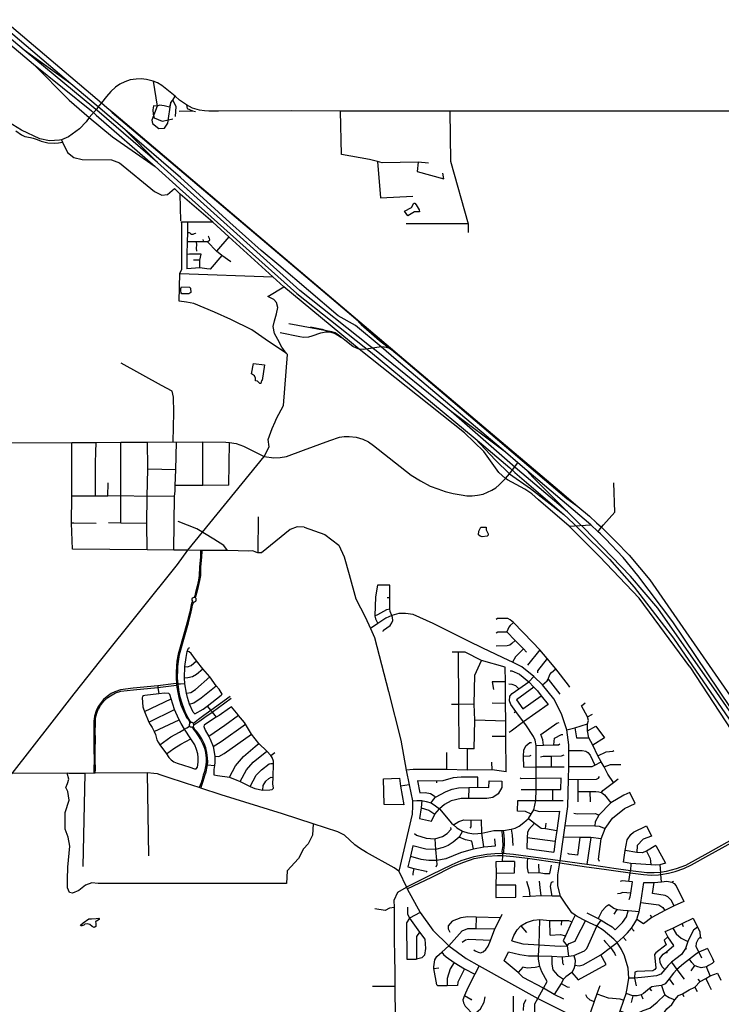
# Model space of a CAD drawing. Header units: millimetres. Extents: x 35 to 72953, y -43 to 70184.
# Tile 126 of 204: x 15079 to 20194, y 46711 to 53889. Entities that reach past the tile are written whole.
import ezdxf

# ---------------------------------------------------------------- set-up
doc = ezdxf.new("R2010")
doc.units = ezdxf.units.MM
for name, color, linetype in [('railways', 4, 'Continuous'), ('roads_1', 1, 'Continuous'), ('roads_2', 2, 'Continuous'), ('roads_3', 3, 'Continuous'), ('water', 7, 'Continuous')]:
    doc.layers.add(name, color=color, linetype=linetype)

msp = doc.modelspace()

# ---------------------------------------------------------------- linework, layer by layer
at = {"layer": 'railways'}
for points in [[(11080.08, 57177.12), (12404.94, 56062.41), (12526.1, 55960.54), (12921.58, 55627.93), (12928.81, 55621.82), (13803.12, 54871.9), (15674.59, 53283.65), (15715.32, 53249.42), (15766.26, 53206.61), (16246.63, 52799.38), (17782.64, 51496.94), (17848.25, 51441.92), (19013.32, 50454.65), (19147.07, 50341.1), (19232.91, 50268.23), (19284.89, 50221.88), (19319.95, 50189.17), (19423.6, 50087.81), (19521.55, 49984.91), (19673.79, 49805.15), (20258.88, 48960.74)], [(15715.32, 53249.42), (15753.08, 53212.27), (16243.79, 52795.82), (17528.59, 51706.87), (17704.51, 51555.56), (17741.29, 51526.26), (17782.64, 51496.94)], [(17528.59, 51706.87), (17568.52, 51666.77), (17702.03, 51551.33), (17756.65, 51509.7), (17787.81, 51486.68), (17806.27, 51470.62), (17845.17, 51437.8), (19068.54, 50399.17), (19147.07, 50341.1)], [(16978.77, 51607.32), (17120.75, 51580.05), (17148.33, 51575.57), (17186.22, 51577.84), (17212.06, 51583.03), (17275.23, 51605.94), (17311.38, 51613.63), (17340.91, 51612.63), (17378, 51601.56), (17426.3, 51571.85)], [(17806.27, 51470.62), (17784.32, 51484.68), (17769.11, 51493.28), (17750.58, 51498.78), (17735.55, 51501.73), (17713.95, 51503.36), (17636.65, 51491.38), (17581.84, 51484.1), (17552.9, 51487.62), (17535.35, 51493.01), (17508.22, 51506.49), (17450.31, 51552.38), (17426.3, 51571.85), (17400.08, 51592.64), (17378.8, 51605.1), (17354.5, 51614.3), (17315.9, 51621.46), (17041.61, 51672.79)], [(17199.72, 51649.17), (17284.4, 51632.42), (17315.9, 51621.46)]]:
    msp.add_lwpolyline(points, dxfattribs=at)
at = {"layer": 'roads_1'}
for points in [[(10651.32, 57354.95), (10788.53, 57250.02), (11196.07, 56936.12), (12748.91, 55628.02), (12769, 55611.02), (13685.04, 54828.73), (15180.53, 53565.51), (15601.71, 53224.81)], [(15618.7, 53247.27), (15112.1, 53666), (13751.17, 54815.77), (11208.24, 56969.81), (10999.63, 57125.97), (10703.23, 57348.13), (10670.13, 57377.64)], [(15451.72, 53422.24), (15112.1, 53666)], [(15180.53, 53565.51), (15439.68, 53303.17), (15586.55, 53176.83)], [(15601.71, 53224.81), (15637.18, 53193.44)], [(15657.39, 53215.09), (15618.7, 53247.27)], [(15637.18, 53193.44), (16067.58, 52819.55), (16244.89, 52659.46), (17099.26, 51892.81), (17589.37, 51505.13)], [(16082.96, 52847.63), (15657.39, 53215.09)], [(15586.55, 53176.83), (15755.74, 53035.95), (16067.58, 52819.55)], [(16082.96, 52847.63), (15845.95, 53088.96)], [(17628.7, 51511.89), (17120.27, 51914.47), (16082.96, 52847.63)], [(17589.37, 51505.13), (17637, 51466.54)], [(17677.29, 51475.22), (17628.7, 51511.89)], [(18672.25, 50642), (18225.64, 51032.65), (17677.29, 51475.22)], [(17637, 51466.54), (18398.4, 50835.27), (18652.77, 50621.63)], [(18621.58, 50735.74), (18225.64, 51032.65)], [(18398.4, 50835.27), (18546.99, 50678.05), (18649.52, 50577.48)], [(18652.77, 50621.63), (18689.31, 50587.75)], [(18709.06, 50610.45), (18672.25, 50642)], [(19157.81, 50216.98), (19071.84, 50301.49), (18709.06, 50610.45)], [(18649.52, 50577.48), (18801.78, 50470.9), (19046.41, 50281.93)], [(18689.31, 50587.75), (19046.41, 50281.93), (19117.02, 50214.94)], [(19071.84, 50301.49), (18822.11, 50551.7), (18776.8, 50602.55)], [(19117.02, 50214.94), (19156.31, 50177.87)], [(19156.31, 50177.87), (19378.6, 49954.8), (19559.19, 49751.34), (19845.34, 49379.05), (20198.12, 48867.88), (20837.84, 47942.51), (21068.83, 47625.46), (21429.55, 47195.13), (21848.99, 46717.4), (22166.81, 46352.27), (22529.18, 45936.87)], [(19192.44, 50183.99), (19157.81, 50216.98)], [(22552.08, 45957.28), (22059.57, 46521.93), (21519.94, 47146.03), (21227.97, 47477.38), (21070.54, 47676.46), (20856.63, 47965.86), (20329.54, 48739.97), (20160.56, 48983.42), (19730.15, 49597.7), (19531.83, 49831.71), (19192.44, 50183.99)]]:
    msp.add_lwpolyline(points, dxfattribs=at)
at = {"layer": 'roads_2'}
for points in [[(15451.72, 53422.24), (13837.65, 54794.5), (13779.96, 54840.28)], [(18621.58, 50735.74), (17824.41, 51410.27), (17713.95, 51503.36), (17526.18, 51659.7), (17400.77, 51730.63), (16968.42, 52098.97), (16839.19, 52206.27), (16611.8, 52409.59), (16251.83, 52737.49), (15845.95, 53088.96)], [(15383.91, 53014.27), (15390.42, 52994.99), (15427.44, 52920.64), (15474.02, 52884.76), (15534.92, 52869.15), (15748.16, 52867.16), (15807.92, 52845.9), (16061.85, 52635.56), (16114.55, 52609.22), (16156.12, 52614.14), (16208.19, 52657.32)], [(19085.72, 50197.57), (18861.88, 50388.98), (18812.1, 50432.16), (18761.3, 50467.08), (18634.24, 50533.34), (18619.86, 50542.83), (18573.26, 50588.56), (18461.76, 50739.95), (18320.68, 50875.89), (17552.9, 51487.62), (17005.7, 51941.94), (16925.1, 52015.14), (16603.5, 52305.55), (16486.7, 52412.58), (16248.36, 52617.89), (16208.19, 52657.32)], [(19478.9, 49968.84), (19349.67, 50104.6), (19313.81, 50140.46), (19292.61, 50157.24), (19241.88, 50205.76), (18776.8, 50602.55)], [(19963.81, 49170.25), (19595.92, 49670.58), (19305.47, 49974.86), (19287.34, 49993.95), (19085.72, 50197.57)], [(20510.45, 48522.84), (20300.87, 48816.37), (20259.83, 48875.06), (19841.07, 49498.91), (19586.43, 49836.86), (19478.9, 49968.84)], [(19963.81, 49170.25), (20268.79, 48705.91), (20502.75, 48332.73)]]:
    msp.add_lwpolyline(points, dxfattribs=at)
at = {"layer": 'roads_3'}
for points in [[(16527.44, 53222.96), (16459.1, 53223.08), (16425.4, 53224.24), (16390.94, 53228.54), (16338.12, 53244.68), (16316.38, 53255.28), (16295.77, 53267.13), (16244.98, 53303.36), (16212.17, 53331.63), (16114.31, 53409.88), (16083.36, 53427.45), (16050.99, 53441.47), (16002.98, 53452.89), (15965.71, 53457.09), (15928.61, 53456.16), (15885.24, 53449.45), (15844.87, 53435.2), (15810.27, 53419.27), (15778.68, 53397.46), (15743.06, 53365.1), (15711.97, 53329.59), (15674.59, 53283.65), (15658.81, 53263.71), (15651.17, 53254.06), (15640.55, 53239.84), (15586.55, 53176.83), (15562.9, 53144.78), (15515.5, 53092.72), (15435.9, 53035.41), (15383.91, 53014.27), (15370.34, 53011.21), (15297, 53005.67), (15226.69, 53019.25), (15093.25, 53083.47), (14931.5, 53180.83)], [(15845.95, 53088.96), (15664.61, 53242.66), (15651.17, 53254.06), (15451.72, 53422.24)], [(16050.99, 53441.47), (16081.92, 53259.42), (16041.61, 53156.6), (16047.78, 53131.76), (16093.42, 53096.44), (16134.98, 53098.49), (16157.88, 53135.7), (16180.4, 53284.97), (16195.07, 53303.42), (16212.17, 53331.63)], [(16180.4, 53284.97), (16171.87, 53250.77), (16132.4, 53261.13), (16097.15, 53265.4), (16081.92, 53259.42), (16055.58, 53261.25), (16049.34, 53232.32), (16051.36, 53199.29), (16059.59, 53174.44), (16117.75, 53149.53), (16163.37, 53159.77), (16194.59, 53165.93)], [(16195.07, 53303.42), (16217.97, 53256.97), (16213.73, 53182.49)], [(16295.77, 53267.13), (16299.76, 53240.63), (16338.01, 53224.11)], [(16240.72, 53223.11), (16338.01, 53224.11), (16360.25, 53220.46)], [(17057.81, 53224.85), (16527.44, 53222.96)], [(25043.64, 53178.29), (24865.62, 53205.25), (24752.39, 53218.67), (24638.06, 53225.55), (24242.67, 53226.32), (23907.96, 53228.31), (23738.81, 53229.32), (23543.66, 53223.19), (23523.01, 53222.54), (23445.68, 53222.28), (23427.16, 53222.28), (18213.83, 53221.81), (17417.99, 53222.41), (17057.81, 53224.85)], [(18059.36, 52842.74), (17982.93, 52849.16), (17721.54, 52846.29), (17687.99, 52854.43), (17629.15, 52868.69), (17424.22, 52907.35), (17417.99, 53222.41)], [(18213.83, 53221.81), (18219.03, 52857.33), (18349.14, 52400.86), (18348.68, 52337.79)], [(15051.08, 53078.85), (15091.38, 53050.67), (15117.59, 53038.58), (15156.92, 53029.48), (15177.09, 53025.44), (15205.31, 53014.34), (15235.55, 53003.25), (15284.96, 52992.14), (15330.35, 52989.05), (15361.63, 52992.02), (15390.42, 52994.99)], [(17687.99, 52854.43), (17708.51, 52589.36), (17944.34, 52601.68)], [(17982.93, 52849.16), (17976.45, 52782.55), (18170.72, 52728.31), (18164.47, 52769.56)], [(16253.81, 52423.34), (16248.36, 52617.89)], [(16247.51, 52038.58), (16260.53, 52069.27), (16260.83, 52268.8), (16261.04, 52412.91)], [(16486.7, 52412.58), (16303.16, 52412.84), (16261.04, 52412.91), (16253.8, 52412.92)], [(16303.16, 52412.84), (16301.64, 52336.03), (16300.32, 52268.74)], [(16301.64, 52336.03), (16309.63, 52336.79), (16314.43, 52336.34), (16319.41, 52333.89), (16324.66, 52329.23), (16332.18, 52325.56), (16344.03, 52324.88), (16352.87, 52330.85), (16361.62, 52332.72), (16364.34, 52329.73)], [(18349.14, 52400.86), (17897.16, 52401.44)], [(16300.32, 52268.74), (16298.59, 52178.29), (16297.87, 52137.72), (16296.64, 52072.21)], [(16617.92, 52124.18), (16552.17, 52168.61), (16514.6, 52201.92), (16448.88, 52268.53), (16417.85, 52268.57), (16401.87, 52268.59), (16366.14, 52268.65), (16300.32, 52268.74)], [(16366.14, 52268.65), (16367.33, 52246.81), (16364.94, 52222.98), (16368.48, 52200.25)], [(16417.85, 52268.57), (16418.71, 52277.11), (16416.56, 52285.75)], [(16448.88, 52268.53), (16464.79, 52284.91), (16463.02, 52293.23), (16458.8, 52302.32), (16454.77, 52309.31), (16452.7, 52311.64)], [(16603.5, 52305.55), (16514.6, 52201.92)], [(16552.17, 52168.61), (16467.4, 52068.97), (16444.18, 52072.44), (16392.19, 52080.16), (16296.64, 52072.21)], [(16401.74, 52179.91), (16374.38, 52179.95), (16347.48, 52178.88), (16316.36, 52178.93), (16298.59, 52178.29)], [(16392.27, 52135.59), (16345.26, 52135.66)], [(16392.19, 52080.16), (16392.27, 52135.59), (16401.74, 52179.91)], [(16242.89, 51836.4), (16247.51, 52038.58)], [(16247.51, 52038.58), (16925.1, 52015.14)], [(16951.24, 50981.25), (17001.79, 51076.05), (17030.7, 51447.41), (17022.91, 51457.29), (16989.97, 51500.45), (16961.27, 51558.02), (16936.98, 51602.07), (16926.99, 51651.08), (16937.11, 51694.18), (16951.57, 51744.04), (16961.6, 51790.59), (16951.68, 51826.18), (16933, 51848.16), (16888.56, 51871.83), (17005.7, 51941.94)], [(17022.91, 51457.29), (16893.83, 51543.71), (16771.99, 51626.8), (16617.13, 51703.17), (16499.57, 51757.43), (16349.03, 51821.06), (16295.63, 51828.79), (16242.89, 51836.4)], [(16197.68, 50811.04), (16203.04, 51024.9), (16200.18, 51136.37), (16191.16, 51180.55), (16113.53, 51220.83), (15819.18, 51383.93)], [(16919.26, 50909.74), (16940.82, 50957.93), (16951.24, 50981.25)], [(13727.57, 46763.85), (13823.74, 46884.61), (15023.71, 48393.27), (15315.94, 48766.43), (15475.7, 48975.08), (15669.83, 49218.82), (16228.89, 49915.93), (16305.48, 50020.61), (16861.67, 50703.99), (16897.28, 50775.92), (16890.52, 50827.94), (16919.26, 50909.74)], [(17340.13, 50822.22), (17409.86, 50845.06), (17444.42, 50850.18), (17480, 50851.34), (17532.83, 50844.32), (17580.59, 50831.99), (17621.2, 50811.54), (17659.39, 50785.29), (17931.93, 50567.2), (18000.99, 50525.84), (18072.2, 50489.07), (18126.2, 50468.61), (18181.93, 50449.51), (18240.15, 50434.36), (18297.24, 50423.84), (18338.23, 50418.86), (18377.2, 50417.94), (18417.06, 50421.69), (18456.99, 50430.69), (18490.17, 50444.08), (18521.07, 50458.53), (18549.49, 50476.8), (18574.99, 50497.62), (18619.86, 50542.83), (18649.52, 50577.48), (18710.81, 50657.59)], [(11870.87, 50801.81), (12248.69, 50801.45), (15458.3, 50806.93), (15637.49, 50806.66), (15817.49, 50808.79), (16011.21, 50808.5), (16197.68, 50811.04), (16221.07, 50809.79), (16414.6, 50810.72), (16581.87, 50809.27), (16609.32, 50806.43), (16656.73, 50798.32), (16710.18, 50780.17), (16861.67, 50703.99), (16932.8, 50695.21), (16977.93, 50697.18), (17023.85, 50705.42), (17147.73, 50750.73)], [(15462.97, 50028.9), (15457.2, 50217.7), (15458.51, 50414.51), (15458.3, 50806.93)], [(15631.06, 50416.25), (15631.3, 50658.65), (15635.09, 50735.9), (15637.49, 50806.66)], [(15815.4, 50218.15), (15815.7, 50416.98), (15816.16, 50456.95), (15816.37, 50595.18), (15816.45, 50643.85), (15816.63, 50767.89), (15816.66, 50787.29), (15817.49, 50808.79)], [(16008.85, 50025.06), (16007.11, 50214.86), (16008.41, 50413.68), (16012.88, 50611.39), (16013.91, 50625.37), (16011.21, 50808.5)], [(16203.57, 50020.76), (16207.18, 50414.39), (16213.29, 50451.53), (16213.36, 50493.71), (16216.55, 50608.18), (16221.07, 50809.79)], [(16415.15, 50492.4), (16414.46, 50717.34), (16414.6, 50810.72)], [(16603.84, 50496.15), (16609.32, 50806.43)], [(17147.73, 50750.73), (17340.13, 50822.22)], [(18776.8, 50602.55), (18710.81, 50657.59), (18621.58, 50735.74)], [(16216.55, 50608.18), (16012.88, 50611.39)], [(15722.88, 50416.11), (15725.03, 50512.52)], [(16603.84, 50496.15), (16415.15, 50492.4), (16391.94, 50493.45), (16213.36, 50493.71)], [(19292.61, 50157.24), (19304.45, 50167.66), (19319.95, 50189.17), (19334.04, 50205.35), (19418.42, 50299.41), (19411.24, 50513.25)], [(16207.18, 50414.39), (16008.41, 50413.68), (15815.7, 50416.98), (15722.88, 50416.11), (15631.06, 50416.25), (15472.64, 50414.49), (15458.51, 50414.51)], [(16818.42, 50263.89), (16814.01, 50002.81)], [(15637.82, 50216.41), (15474.04, 50217.82), (15457.2, 50217.7)], [(16007.11, 50214.86), (15815.4, 50218.15), (15727.62, 50220.3)], [(16593.06, 50019.18), (16566.88, 50056.38), (16494.29, 50102.67), (16371.3, 50176.16), (16234.16, 50229.58)], [(17152.29, 50188.11), (17100.84, 50192.19), (17051.37, 50173.18), (16841.45, 50001.56), (16816.03, 50001.8), (16800.9, 50007.85), (16779.72, 50015.9), (16748.44, 50013.94), (16593.06, 50019.18), (16408.92, 50019.62), (16399.23, 50019.64), (16305.48, 50020.61)], [(17152.29, 50188.11), (17304.17, 50135.88), (17406.57, 50058.62), (17445.21, 49972.61), (17481.35, 49844.02), (17530.36, 49666.4), (17597.19, 49534.56), (17635.71, 49450.37), (17665.61, 49385.04), (17766.8, 48992.02), (17856.76, 48636.79), (17897.18, 48417.01), (17919.19, 48310.96), (17941.7, 48193.38), (17943.6, 48154.96), (17940.82, 48097.53), (17843.81, 47680.75)], [(19085.72, 50197.57), (19241.88, 50205.76)], [(16305.48, 50020.61), (16203.57, 50020.76), (16008.85, 50025.06), (15462.97, 50028.9)], [(16399.23, 50019.64), (16397.56, 50015.73), (16397.06, 49972.85), (16389.37, 49899.42), (16388.55, 49837.66), (16382.35, 49802.93), (16372.79, 49758.66), (16360.96, 49713.44), (16355.65, 49688.04), (16350.38, 49676.56), (16337.51, 49670.66), (16333.69, 49664.54), (16333.09, 49656.44), (16340.02, 49650.18), (16333.15, 49638.81), (16329.43, 49623.58), (16324.24, 49596.58), (16317.28, 49562.53), (16299.11, 49495.63), (16275, 49409.72), (16234.04, 49263.21), (16225.75, 49212.11), (16222.1, 49174.79), (16220.74, 49132.66), (16219.97, 49110.42), (16220.45, 49087.91), (16221.66, 49048.91), (16222.7, 49036.9), (16231.65, 48984.98), (16239.21, 48948.11), (16255.03, 48893.97), (16276.97, 48838.89), (16287.66, 48817.57), (16295.91, 48802.13), (16301.27, 48796.31), (16310.16, 48783.76), (16316.29, 48771.53), (16318.22, 48757.81)], [(16328.66, 48764.92), (16325.66, 48768.91), (16322.44, 48774.58), (16307.47, 48800.27), (16286.62, 48843.11), (16265.01, 48897.38), (16249.44, 48950.64), (16241.93, 48987.3), (16233.72, 49044.26), (16229.98, 49088.74), (16230.5, 49110.34), (16231.27, 49132.31), (16232.62, 49174.11), (16236.2, 49210.76), (16244.35, 49260.97), (16285.15, 49406.9), (16309.27, 49492.86), (16327.53, 49560.12), (16334.56, 49594.55), (16339.73, 49621.36), (16343, 49634.79), (16347.56, 49642.31), (16354.12, 49645.81), (16360.45, 49649.44), (16364.72, 49653.33), (16364.73, 49661.36), (16364.74, 49668.39), (16362.51, 49672.53), (16359.2, 49676.93), (16362.01, 49683.08), (16371.06, 49710.49), (16383.04, 49756.23), (16392.69, 49800.91), (16399.07, 49836.67), (16399.89, 49898.81), (16407.57, 49972.11), (16409.14, 50012.78), (16408.92, 50019.62)], [(17686.75, 49766.48), (17671.94, 49680.48), (17667.43, 49542.2), (17672, 49520.89), (17689.87, 49485.74)], [(17777, 49766.07), (17686.75, 49766.48)], [(17792.06, 49544.89), (17780.43, 49573.89), (17777.63, 49594.74), (17776.3, 49674.23), (17777, 49766.07)], [(17776.3, 49674.23), (17759.01, 49674.83)], [(19059.56, 47439.72), (19020.98, 47499.87), (19002.18, 47573.39), (19003.29, 47654.74), (19016.77, 47741.35), (19018.98, 47755.6), (19042.45, 47928.28), (19055.8, 48013.48), (19074.53, 48151.83), (19081.02, 48351.57), (19082.2, 48444.35), (19082.89, 48561.1), (19083.13, 48602.78), (19068.13, 48712.27), (19028.9, 48827.81), (18972.52, 48937.36), (18891.44, 49038.69), (18826.14, 49101.41), (18739.7, 49170.63), (18672.24, 49203.97), (18645.45, 49217.22), (18456.14, 49307.9), (18349.73, 49358.92), (18092.19, 49485.72), (17948.54, 49551.96), (17892.74, 49560.62), (17843.06, 49559.69), (17792.06, 49544.89), (17749.46, 49525.83), (17689.87, 49485.74), (17635.71, 49450.37)], [(17667.43, 49542.2), (17689.33, 49553.52), (17755.14, 49589.79), (17777.63, 49594.74)], [(17728.12, 49427.61), (17731.32, 49437.62), (17780.65, 49473.47), (17792.79, 49491.53), (17798.6, 49508.26), (17797.69, 49531.6), (17792.06, 49544.89)], [(19088.87, 49021.66), (19080.36, 49038.32), (18987.32, 49156.54), (18924.26, 49231.06), (18870.02, 49294.77), (18818.47, 49350.9), (18677.8, 49494.46), (18654.84, 49514.26), (18637.14, 49522.85), (18561.32, 49522.36), (18553.37, 49515.93)], [(18677.8, 49494.46), (18653.97, 49473.08), (18644.72, 49459.68), (18630.99, 49425.24)], [(18552.89, 49417.75), (18565.06, 49425.58), (18630.99, 49425.24), (18691.94, 49362.28), (18752.23, 49301.14), (18774.95, 49278.83)], [(18691.94, 49362.28), (18667.1, 49339.91), (18652.5, 49328.26), (18633.83, 49323.06), (18553, 49321.15)], [(16356.59, 48829.54), (16343.68, 48841.47), (16317.42, 48899.92), (16301.31, 48948.23), (16295.36, 48978.05), (16282.3, 49046.62), (16281.16, 49090.73), (16281.88, 49172.39), (16291.56, 49238.54), (16301.21, 49282.63), (16309.62, 49306.46), (16318.02, 49312.42)], [(16554.16, 48972.14), (16532.59, 49008.7), (16511.07, 49031.97), (16465.05, 49097.02), (16414.22, 49156.7), (16368.78, 49215.18), (16329.34, 49267.69), (16313.78, 49280.23), (16301.21, 49282.63)], [(18619.4, 49167.67), (18445.97, 49216.33), (18325.97, 49277.24), (18278.09, 49277.19), (18231.69, 49277.66)], [(18282.31, 48574.5), (18280.91, 48897.44), (18278.09, 49277.19)], [(18752.23, 49301.14), (18694.59, 49244.56), (18672.24, 49203.97)], [(18870.02, 49294.77), (18780.14, 49183.46)], [(16281.88, 49172.39), (16302.84, 49169.97), (16329.8, 49181.26), (16368.78, 49215.18)], [(18393.18, 48574.24), (18396.43, 48781.02), (18392.97, 48898.43), (18398.19, 49110.2), (18445.97, 49216.33)], [(18924.26, 49231.06), (18853.65, 49140.79), (18853.47, 49126.56)], [(16281.16, 49090.73), (16304.53, 49093.67), (16338.08, 49100.77), (16369.24, 49116.82), (16414.22, 49156.7)], [(17941.7, 48193.38), (17974.73, 48196.85), (18010.15, 48195.49), (18042.95, 48189.15), (18077.7, 48179.46), (18110.93, 48158.61), (18139.85, 48136.59), (18227.4, 48031.7), (18240.44, 48019.49), (18266.17, 47996.18), (18308.06, 47973.69), (18345.91, 47961.08), (18389.86, 47953.42), (18448.62, 47957.46), (18535.65, 47977.17), (18590.5, 47976.73), (18605.74, 47976.87), (18662.94, 47987.53), (18691.27, 47995.06), (18719.23, 48008.78), (18754.83, 48034.93), (18789.39, 48064.42), (18807.07, 48097.13), (18827.15, 48128.57), (18842.47, 48196.76), (18843.01, 48276.99), (18843.54, 48355.87), (18844.11, 48442.19), (18845.16, 48598.6), (18836.78, 48635.19), (18825.11, 48663.15), (18768.67, 48747.12), (18752.04, 48769.8), (18697.16, 48844.65), (18658.85, 48896.9), (18648.79, 48924.03), (18651.86, 48957.17), (18670.02, 48976.91), (18717.81, 49011.52), (18789.81, 49062.23), (18826.14, 49101.41)], [(18625.58, 48405.09), (18623.48, 48663.69), (18622.58, 48774.67), (18621.54, 48903.1), (18620.25, 49062.42), (18619.4, 49167.67)], [(18654.11, 49141.95), (18667.23, 49140.94), (18722.69, 49116.76), (18789.81, 49062.23), (18826.65, 49023.09), (18853.49, 48996.04), (18881.23, 48960.74), (18930.55, 48897.56)], [(18891.44, 49038.69), (18924.46, 49069.31), (18931.51, 49080.72), (18943.69, 49114.16), (18955.01, 49129.27), (18987.32, 49156.54)], [(16233.72, 49044.26), (16221.66, 49048.91), (16199.85, 49046.21), (16086, 49032.89), (15905.66, 49014.4), (15813.74, 49002.32), (15773.28, 48989.52), (15746.15, 48975.65), (15716.11, 48955.7), (15690.89, 48932.8), (15674.12, 48911.88), (15661.03, 48894.16), (15651.33, 48881.03), (15644.09, 48867.74), (15636.38, 48850.93), (15625.57, 48810.9), (15622.47, 48792.56), (15619.83, 48773.75), (15618.43, 48761.22), (15620.01, 48695.94), (15620.57, 48651.3), (15620.23, 48636.78), (15619.83, 48575.92), (15621.24, 48491.22), (15619.91, 48425.94), (15620.02, 48394.56)], [(15630.47, 48394.65), (15630.61, 48425.28), (15630.4, 48490.72), (15629.77, 48575.26), (15631.4, 48636.87), (15631.11, 48651.7), (15630.1, 48695.12), (15631.74, 48761.01), (15631.3, 48774.93), (15631.94, 48791.13), (15634.28, 48809.48), (15646.16, 48846.61), (15654.33, 48861.73), (15660.64, 48874.11), (15668.8, 48888.15), (15680.5, 48905.11), (15696.81, 48924.35), (15721.43, 48946.78), (15752.63, 48967.48), (15777.29, 48980.66), (15815.42, 48992.83), (15909.67, 49003.86), (16087.18, 49021.08), (16222.7, 49036.9), (16233.72, 49044.26)], [(16086, 49032.89), (16087.18, 49021.08), (16092.48, 48975.32)], [(16282.3, 49046.62), (16250.24, 49045.13), (16233.72, 49044.26)], [(16295.36, 48978.05), (16327.12, 48983.37), (16361.29, 49004.78), (16465.05, 49097.02)], [(16317.42, 48899.92), (16347.97, 48908.22), (16401.34, 48945.1), (16511.07, 49031.97)], [(18620.25, 49062.42), (18522.99, 49062.18), (18532.33, 49006.74)], [(18717.81, 49011.52), (18697.17, 49032.21), (18670.37, 49043.3), (18645.34, 49043.75)], [(18931.51, 49080.72), (19017.61, 48972.55)], [(15974.78, 48955.41), (15972.31, 48944.1), (15977.75, 48879.88), (15980.8, 48864.28), (15989.98, 48844.39), (16021.51, 48768.51), (16031.01, 48750.15), (16046.03, 48727.82), (16060.13, 48699.35), (16068.08, 48678.86), (16079.7, 48639.4), (16087.66, 48621.65), (16101.45, 48602.36), (16149.29, 48535.64), (16166.45, 48509.01), (16183.02, 48492.17), (16202.05, 48478.08), (16226.31, 48469.78), (16319.98, 48439.67), (16353.76, 48428.32), (16365.43, 48427.99), (16374.97, 48438.98), (16379.32, 48475.68), (16379.38, 48510.84), (16377.88, 48536.21), (16367.48, 48569.25), (16356.16, 48601.99), (16326.12, 48646.37), (16280.13, 48715.84), (16255.92, 48758.69), (16240.91, 48785.32), (16217.94, 48837.64), (16208.45, 48860.59), (16182.45, 48937.68), (16172.97, 48969.18), (16165.91, 48975.92), (16133.96, 48978.41), (16092.48, 48975.32), (15992.31, 48962.11), (15981.86, 48958.76), (15974.78, 48955.41)], [(16356.59, 48829.54), (16417.62, 48863.17), (16445.38, 48884.61), (16548.64, 48963.3), (16554.16, 48972.14)], [(18826.65, 49023.09), (18701.88, 48929.29)], [(18745.92, 48865.92), (18881.23, 48960.74)], [(15989.98, 48844.39), (16182.45, 48937.68)], [(16613.39, 48954.89), (16473.24, 48851.51), (16421.52, 48816.28), (16383.21, 48787.15), (16358.8, 48766.68), (16345.76, 48759.05)], [(16348.27, 48749), (16392.71, 48776.68), (16429.29, 48803.74), (16482.71, 48839.91), (16621.15, 48943.26)], [(16445.38, 48884.61), (16473.24, 48851.51), (16478.89, 48844.81), (16482.71, 48839.91), (16511.62, 48802.9)], [(18392.97, 48898.43), (18280.91, 48897.44), (18228.2, 48897.5)], [(18621.54, 48903.1), (18522.8, 48906.99)], [(18930.55, 48897.56), (18752.04, 48769.8), (18662.1, 48700.8), (18646.47, 48692.74)], [(18701.88, 48929.29), (18745.92, 48865.92)], [(19407.02, 48328.65), (19367.33, 48388.95), (19339.09, 48441.35), (19318.16, 48479.29), (19294.88, 48522.8), (19256.88, 48599.82), (19227.41, 48652.17), (19218.38, 48704.4), (19219.45, 48754.63), (19224.53, 48779.73), (19218.5, 48806.85), (19174.19, 48887.25), (19201.46, 48908.31)], [(16021.51, 48768.51), (16208.45, 48860.59)], [(16495.06, 48384.24), (16520.58, 48377.77), (16609.07, 48365.99), (16661.82, 48345.42), (16686.1, 48333.89), (16759.3, 48298.05), (16793.94, 48284.98), (16851.4, 48271.43), (16901.6, 48273.17), (16920.78, 48276.16), (16928.87, 48286.19), (16924.17, 48318.95), (16926.05, 48365.17), (16930.13, 48465.43), (16929.15, 48484.05), (16918.9, 48510.7), (16910.02, 48523.58), (16881.91, 48554.97), (16823.65, 48611.94), (16768.86, 48680.22), (16725.64, 48752.41), (16717.62, 48765.56), (16675.24, 48816.14), (16671.28, 48820.86), (16622.92, 48878.19), (16607.77, 48869.16), (16534.03, 48817.05), (16511.62, 48802.9), (16478.48, 48781.98), (16424.93, 48744.9), (16420.88, 48735.86), (16431.24, 48710.34), (16458.11, 48662.48), (16468.48, 48644), (16489.6, 48589.73), (16501.3, 48518.81), (16500.53, 48474.22), (16498.21, 48450.52), (16495.41, 48421.99), (16495.06, 48384.24)], [(16675.24, 48816.14), (16575.7, 48743.02), (16458.11, 48662.48)], [(18697.16, 48844.65), (18682.99, 48834.61)], [(19218.5, 48806.85), (19255.87, 48826.89)], [(16060.13, 48699.35), (16240.91, 48785.32)], [(16318.22, 48757.81), (16315.81, 48753.64), (16315.39, 48749.59), (16315.38, 48744.84), (16317.11, 48738.78), (16322.96, 48734.67), (16327.97, 48732.93), (16333.82, 48731.84), (16340.56, 48734.21), (16345.35, 48739.39), (16347.97, 48744.15), (16348.27, 48749), (16346.89, 48754.52), (16345.76, 48759.05), (16340.17, 48762.31), (16335.47, 48764.32), (16328.66, 48764.92), (16323.45, 48763.2), (16320.43, 48761.05), (16318.22, 48757.81)], [(16489.6, 48589.73), (16547.82, 48625.5), (16725.64, 48752.41)], [(18622.58, 48774.67), (18396.43, 48781.02)], [(18898.59, 48599.51), (18892.34, 48639.78), (18878.8, 48676.9), (18995.23, 48759.21), (19012.75, 48766.33)], [(19068.13, 48712.27), (19127.09, 48725.68), (19219.45, 48754.63)], [(16101.45, 48602.36), (16180.64, 48660.43), (16244.13, 48694.94), (16280.13, 48715.84), (16298.11, 48726.45), (16317.11, 48738.78)], [(16333.82, 48731.84), (16336.97, 48728.08), (16341.72, 48723.18), (16349.17, 48711.73), (16359.78, 48696.14), (16376.37, 48674.92), (16398.31, 48641.82), (16415.32, 48608.35), (16425.93, 48577.47), (16432.73, 48545.83), (16438.1, 48505.07), (16439.03, 48477.64), (16436.57, 48456.84), (16427.46, 48408.33), (16417.67, 48381.54), (16406.98, 48341.25), (16401.59, 48325.2), (16388.14, 48290.73)], [(16398.45, 48287.37), (16411.51, 48321.68), (16417.08, 48338.25), (16427.73, 48378.4), (16437.59, 48405.38), (16446.22, 48443.53), (16447.44, 48455.85), (16449.57, 48477.3), (16448.61, 48505.93), (16443.12, 48547.61), (16436.1, 48580.27), (16425.05, 48612.42), (16407.43, 48647.1), (16384.78, 48681.27), (16367.65, 48700.89), (16355.42, 48715.01), (16348.03, 48726.84), (16345.57, 48734.03), (16345.35, 48739.39)], [(16501.3, 48518.81), (16529.88, 48517.94), (16569.71, 48538.11), (16768.86, 48680.22)], [(18973.7, 48601.58), (18977.95, 48651.76), (19028.06, 48676.87), (19039.56, 48676.65)], [(19127.09, 48725.68), (19138.7, 48652.94)], [(19218.38, 48704.4), (19278.33, 48739.58)], [(19278.33, 48739.58), (19341.81, 48652.27)], [(16149.29, 48535.64), (16202.14, 48575.53), (16253.46, 48607.46), (16326.12, 48646.37)], [(16609.07, 48365.99), (16652.4, 48449.79), (16710.09, 48518), (16796.6, 48590.37), (16823.65, 48611.94)], [(18623.48, 48663.69), (18522.49, 48663.23)], [(18753.51, 48438.62), (18751.3, 48519.23), (18753.92, 48562.96), (18769.93, 48595.34), (18798, 48619.03), (18810.65, 48619.57)], [(18845.16, 48598.6), (18898.59, 48599.51), (18973.7, 48601.58), (19006.92, 48601.82), (19017.25, 48608.42)], [(19138.7, 48652.94), (19227.41, 48652.17)], [(19341.81, 48652.27), (19256.88, 48599.82)], [(16686.1, 48333.89), (16731.98, 48419.34), (16780.34, 48475.75), (16881.91, 48554.97)], [(16910.02, 48523.58), (16937.99, 48545.67)], [(18192.32, 48421.38), (18193.04, 48545.7)], [(18393.18, 48574.24), (18341.23, 48573.59), (18282.31, 48574.5)], [(18341.23, 48573.59), (18341.3, 48418.79)], [(18751.3, 48519.23), (18798.14, 48520.93), (18808.19, 48528.14)], [(18875.4, 48514.59), (18894.54, 48519.89), (18956.95, 48520.63), (19029.04, 48521.47), (19048.77, 48529.18)], [(19082.89, 48561.1), (19180.37, 48560.23), (19205.33, 48556.82), (19221.57, 48546.64), (19237.05, 48527.06), (19272.83, 48455.3)], [(19294.88, 48522.8), (19353.43, 48550.59), (19402.89, 48555.55), (19409.96, 48560.57)], [(16436.57, 48456.84), (16447.44, 48455.85), (16498.21, 48450.52)], [(16759.3, 48298.05), (16803.55, 48381.1), (16842.54, 48420.99), (16897.71, 48463.83), (16910.9, 48466.79), (16920.09, 48467.15), (16930.13, 48465.43)], [(18522.81, 48420.07), (18519.91, 48475.68)], [(18956.02, 48442.53), (18956.95, 48520.63)], [(19082.2, 48444.35), (19253.24, 48444.93), (19272.83, 48455.3), (19318.16, 48479.29)], [(19339.09, 48441.35), (19385.72, 48458.15), (19460.39, 48457.96)], [(17843.81, 47680.75), (17808.52, 47705.9), (17606.74, 47817.78), (17555.39, 47848.87), (17522.12, 47873.02), (17446.44, 47944.56), (17398.03, 47968.73), (17219.48, 48026.23), (16994.52, 48099.85), (16547.65, 48238.66), (16398.45, 48287.37), (16388.14, 48290.73), (16295.96, 48320.83), (16147.6, 48369.16), (16103.22, 48383.63), (16083.95, 48389.79), (16057.98, 48393.85), (16011.44, 48398.42), (15630.47, 48394.65), (15620.02, 48394.56), (15555.29, 48393.92), (15483.92, 48393.22), (15478.56, 48393.22), (15437.92, 48392.95), (15426.1, 48395.29), (15023.71, 48393.27)], [(17219.48, 48026.23), (17213.77, 47944.73), (17181.38, 47880.49), (17149.03, 47844.38), (17110.58, 47774.12), (17029.72, 47683.83), (17023.53, 47591.44), (15651.32, 47590.92), (15604.39, 47597.09), (15558.06, 47579.51), (15509.56, 47539.41), (15465.12, 47521.4), (15442.92, 47525.45), (15426.82, 47559.63), (15426.92, 47619.9), (15429.08, 47710.29), (15445.46, 47862.94), (15431.43, 47929.25), (15411.34, 47987.53), (15411.53, 48108.07), (15439.93, 48198.41), (15429.93, 48262.71), (15415.85, 48290.85), (15428, 48320.96), (15438.14, 48351.08), (15426.1, 48395.29)], [(15542.12, 47714.13), (15555.29, 48393.92)], [(16020.63, 47793.76), (16011.44, 48398.42)], [(18625.58, 48405.09), (18522.81, 48420.07), (18341.3, 48418.79), (18192.32, 48421.38), (17947.61, 48422.79), (17897.18, 48417.01)], [(18753.51, 48438.62), (18844.11, 48442.19), (18956.02, 48442.53), (19047.79, 48441.26)], [(16851.4, 48271.43), (16854.62, 48306.44), (16873.24, 48337.41), (16896.02, 48357.05), (16913.41, 48365.97), (16926.05, 48365.17)], [(17854.59, 48301.01), (17879.64, 48164.37), (17735.32, 48166.57), (17731.53, 48353.39), (17848.62, 48358.14), (17854.59, 48301.01)], [(17919.19, 48310.96), (17854.59, 48301.01)], [(18419.41, 48367.42), (18298.65, 48367.79), (18239.31, 48360.9), (18163.82, 48339.6), (18118.24, 48338.47), (17979.51, 48339.32)], [(17979.51, 48339.32), (17996.22, 48253.47)], [(18118.24, 48338.47), (18118.22, 48325)], [(18592.74, 48338.37), (18594.31, 48291.02), (18567.01, 48245.86), (18527.61, 48218.78), (18484.01, 48210.59), (18351, 48211.43), (18297.94, 48212.25), (18224.67, 48193.84), (18177.12, 48168.08), (18139.85, 48136.59)], [(18419.73, 48292.76), (18419.41, 48367.42)], [(18500.26, 48292.25), (18501.53, 48339.1)], [(18501.53, 48339.1), (18592.74, 48338.37)], [(19025.5, 48358.63), (18843.54, 48355.87), (18735.85, 48354.79), (18726.5, 48362.86)], [(19024.49, 48277.63), (19025.5, 48358.63)], [(19081.02, 48351.57), (19148.31, 48349.46), (19284.75, 48351.83), (19298.39, 48359.52), (19306.16, 48371.37)], [(19148.31, 48349.46), (19147.61, 48263.08), (19147.13, 48187.25)], [(19321.55, 48254.28), (19330.07, 48268.65), (19407.02, 48328.65), (19442.01, 48354.64)], [(17996.22, 48253.47), (18034.71, 48255.42), (18074.6, 48247.75), (18100.83, 48231.01), (18111.15, 48220.23)], [(18077.7, 48179.46), (18095.29, 48203.37), (18111.15, 48220.23), (18187.88, 48262.47), (18231.36, 48278.37), (18276.83, 48289.23), (18353.51, 48290.99), (18419.73, 48292.76), (18500.26, 48292.25)], [(18353.51, 48290.99), (18351, 48211.43)], [(18733.85, 48276.62), (18843.01, 48276.99), (18965.82, 48277.42), (19024.49, 48277.63)], [(18965.8, 48196.74), (18965.82, 48277.42)], [(19147.61, 48263.08), (19235.65, 48263.29), (19278.04, 48263.31), (19301.41, 48259.79), (19321.55, 48254.28), (19341.47, 48236.74), (19388.57, 48178.44)], [(19235.65, 48263.29), (19236.96, 48187.15)], [(19528, 48255.33), (19482.76, 48234.85), (19388.57, 48178.44), (19302.12, 48090.18), (19275.36, 48040.05), (19271.27, 48011.1)], [(19566.03, 48175.74), (19528, 48255.33)], [(18010.15, 48195.49), (18006.16, 48144.11), (17993.45, 48066.47)], [(18707.42, 48118.4), (18710.44, 48196.79)], [(18710.44, 48196.79), (18842.47, 48196.76), (18965.8, 48196.74), (19041.33, 48196.71)], [(19305.38, 47752.15), (19299.35, 47768.23), (19318.21, 47916.85), (19346.73, 47992.17), (19400.46, 48068.74), (19488.28, 48137.4), (19566.03, 48175.74)], [(18006.16, 48144.11), (18060.69, 48125.83), (18106.16, 48097.03)], [(18080.47, 48046.61), (18106.16, 48097.03), (18139.85, 48136.59)], [(18807.07, 48097.13), (18765.65, 48115.21), (18707.42, 48118.4)], [(18827.15, 48128.57), (18865.23, 48117.42), (19015.26, 48117.56)], [(19015.26, 48117.56), (18994.91, 47976.9), (18983.83, 47899.24), (18973.83, 47819.79)], [(19119.87, 48105.35), (19142.05, 48099.38), (19273.49, 48101.16), (19294.92, 48095.39), (19302.12, 48090.18)], [(17993.45, 48066.47), (18080.47, 48046.61)], [(18240.44, 48019.49), (18279.92, 48044.3), (18317.19, 48055.7), (18367.03, 48054.03), (18445.26, 48054.53)], [(18367.03, 48054.03), (18366.89, 48004.05), (18359.81, 47994.01)], [(18463.63, 47859.04), (18448.62, 47957.46), (18445.26, 48054.53)], [(18831.02, 48031.5), (18790.22, 47984.12), (18780.81, 47962.76), (18778.81, 47927.01), (18777.18, 47846.32)], [(18789.39, 48064.42), (18831.02, 48031.5), (18880.68, 47994.01), (18911.1, 47991.73), (18994.91, 47976.9)], [(18911.1, 47991.73), (18917.48, 48031.53)], [(18308.06, 47973.69), (18283.03, 47928.49), (18238.57, 47891.72), (18203.4, 47868.65), (18165.86, 47854.65), (18109.97, 47838.8), (18038.85, 47842.79), (17945.01, 47864.82)], [(17958.3, 47955.2), (17972.99, 47943.35), (18043.21, 47921.62), (18105.48, 47915.87), (18161.58, 47933.66), (18195.12, 47956.92), (18223.56, 47988.17), (18222.56, 47999.21)], [(18590.5, 47976.73), (18595.35, 47948.07), (18599.49, 47909.6), (18600.35, 47868.75), (18594.3, 47823.75), (18599.27, 47808.94)], [(18599.27, 47808.94), (18608.66, 47815.98), (18609.59, 47831.48), (18612.92, 47869.94), (18612.67, 47911.08), (18610.32, 47940.59), (18605.74, 47976.87)], [(18662.94, 47987.53), (18670.34, 47944.33), (18674.14, 47868.46)], [(19055.8, 48013.48), (19271.27, 48011.1), (19303.33, 48008.19), (19346.73, 47992.17)], [(19479.67, 47747.94), (19493.89, 47831.29), (19508.11, 47910.62), (19534.3, 47949.55), (19554.26, 47965.38), (19649.52, 48011.91)], [(19649.52, 48011.91), (19685.77, 47937.54)], [(18105.48, 47915.87), (18109.97, 47838.8), (18116.75, 47761.12), (18119.21, 47726.85), (18113.21, 47709.89)], [(18376.07, 47899.83), (18329.47, 47909.97), (18283.03, 47928.49)], [(18387, 47843.83), (18376.07, 47899.83)], [(18546.93, 47866.59), (18542.94, 47916.61)], [(18778.81, 47927.01), (18983.83, 47899.24)], [(19318.21, 47916.85), (19242.53, 47926.66), (19162.2, 47927.35), (19042.45, 47928.28)], [(19162.2, 47927.35), (19144.97, 47798.04), (19085.93, 47804.14), (19074.84, 47811.18)], [(19242.53, 47926.66), (19213.57, 47728.96)], [(19685.77, 47937.54), (19623.17, 47913.5), (19580.73, 47867.35), (19578.65, 47818.14)], [(20311.57, 47933.08), (20094.74, 47812.36)], [(20103.86, 47798.74), (20320.28, 47917.47)], [(19346.38, 47710.38), (19213.57, 47728.96), (19018.98, 47755.6), (18679.55, 47802.36), (18599.27, 47808.94), (18542.45, 47808), (18485.44, 47803.32), (18389.33, 47786.43), (18295.54, 47756.51), (18229.29, 47728.2), (18077.62, 47653.64), (17898.55, 47565.05)], [(17945.01, 47864.82), (17927.25, 47790.52), (17908.77, 47712.17)], [(17927.25, 47790.52), (18004.41, 47768.02), (18061.68, 47761.13), (18116.75, 47761.12), (18187.08, 47774.76), (18295.8, 47817.43), (18387, 47843.83), (18463.63, 47859.04), (18546.93, 47866.59)], [(18599.27, 47808.94), (18599.21, 47794.82), (18596.95, 47750.84)], [(18777.18, 47846.32), (18973.83, 47819.79)], [(20094.74, 47812.36), (19933.2, 47723.13), (19865.57, 47697.24), (19791.55, 47677.99), (19751.64, 47671.58), (19704.23, 47668.29), (19649.81, 47668.45), (19531.43, 47683.24), (19410.5, 47701.76)], [(19717.28, 47868.67), (19648.6, 47827.57), (19615.99, 47815.08), (19578.65, 47818.14), (19493.89, 47831.29)], [(19648.6, 47827.57), (19674.79, 47774.31), (19678.8, 47753.21), (19680.78, 47727.09)], [(19717.28, 47868.67), (19786.77, 47739.03)], [(17904.97, 47553.05), (18084.17, 47638.34), (18240.96, 47717.75), (18316.79, 47747.46), (18392.62, 47773.31), (18487.9, 47789.59), (18562.21, 47795.46), (18599.21, 47794.82), (18679.63, 47789.36), (18780.87, 47774.89), (19016.77, 47741.35), (19210.7, 47713.29), (19340.69, 47694.68)], [(18552.75, 47749.02), (18551.25, 47749.02), (18551.44, 47665.46), (18551.03, 47578.31), (18550.92, 47489.52), (18552.43, 47489.52)], [(18685.83, 47751.14), (18596.95, 47750.84), (18552.75, 47749.02)], [(18685.83, 47751.14), (18684.23, 47666.91)], [(18780.87, 47774.89), (18778.55, 47747.76), (18777.5, 47706.58), (18787.02, 47670.17)], [(19407.19, 47685.66), (19529.22, 47669.21), (19626.76, 47655.86), (19682.49, 47652.52), (19734.91, 47655.74), (19752.78, 47656.58), (19809.22, 47666.69), (19857.17, 47679.15), (19921.31, 47700.85), (19977.36, 47728.51), (20103.86, 47798.74)], [(19786.77, 47739.03), (19745.38, 47727.02), (19716.11, 47726.05), (19680.78, 47727.09), (19535.47, 47737.3), (19479.67, 47747.94)], [(19535.47, 47737.3), (19531.43, 47683.24)], [(17843.81, 47680.75), (17898.55, 47565.05), (17904.97, 47553.05), (17998.03, 47379.1), (18091.53, 47250.4), (18207.55, 47135.76), (18335.12, 47044.38), (18429.13, 46991.72), (18856.48, 46752.35), (19152.55, 46603.81)], [(17908.77, 47712.17), (17952.72, 47700.27), (18041.25, 47681.16), (18048.22, 47673.98)], [(17952.72, 47700.27), (17944.48, 47663.52), (17946.13, 47651.35)], [(18684.23, 47666.91), (18551.44, 47665.46)], [(18787.02, 47670.17), (18865.07, 47671.61), (18904.77, 47665.35), (18943.7, 47664.88)], [(18865.07, 47671.61), (18864.43, 47732.05)], [(18943.7, 47664.88), (18957.16, 47724.44)], [(19340.69, 47694.68), (19407.19, 47685.66)], [(19410.5, 47701.76), (19346.38, 47710.38)], [(19519.58, 47607), (19529.22, 47669.21), (19531.43, 47683.24)], [(19745.38, 47727.02), (19751.64, 47671.58)], [(19758.14, 47602.63), (19752.78, 47656.58), (19751.64, 47671.58)], [(18799.95, 47497.12), (18796.47, 47542.33), (18776.87, 47606.64)], [(18881.7, 47501.05), (18872.19, 47561.83), (18868.71, 47608.54)], [(18961.93, 47499.44), (18948.9, 47568.76), (18956.01, 47600.4), (18971.15, 47606.91)], [(19126.41, 46996.22), (19157.4, 46991.33), (19186.76, 46999.29), (19316.24, 47070.32), (19385.58, 47124.97), (19434.64, 47162.15), (19479.01, 47199.93), (19509.81, 47232.36), (19539.22, 47264.88), (19557.2, 47291.7), (19578.29, 47329.11), (19586.29, 47356.51), (19593.89, 47384.21), (19606.41, 47452.92), (19627.95, 47598.39)], [(19545.57, 47602.39), (19519.58, 47607), (19471.52, 47611.61), (19456.47, 47606.99)], [(19522.04, 47475.16), (19528.31, 47494.07), (19534.89, 47521.01), (19545.57, 47602.39)], [(19627.95, 47598.39), (19703.21, 47598.02), (19758.14, 47602.63), (19796.4, 47609.22), (19834.34, 47600.21), (19850.32, 47591.48), (19865.96, 47573.79), (19921.4, 47459.24)], [(19691.65, 47518.39), (19703.21, 47598.02)], [(19834.34, 47600.21), (19846.11, 47609.35)], [(17821.58, 46346.43), (17821.21, 46379.46), (17816.03, 46840.08), (17815.76, 46864.91), (17815.12, 46921.46), (17813.29, 47084.2), (17812.42, 47161.13), (17812.12, 47417.62), (17810.23, 47469.86), (17835.53, 47527.08), (17898.55, 47565.05)], [(18695.64, 47580.14), (18551.03, 47578.31)], [(18695.53, 47491.35), (18695.64, 47580.14)], [(19534.89, 47521.01), (19476.57, 47525.95), (19456.44, 47518.61), (19437.98, 47516.8)], [(18552.43, 47489.52), (18695.53, 47491.35)], [(19020.98, 47499.87), (18961.93, 47499.44), (18881.7, 47501.05), (18799.95, 47497.12), (18747.96, 47494.18)], [(19606.41, 47452.92), (19719.86, 47437.94), (19738.26, 47435.05), (19768.09, 47416.74), (19781.57, 47394.98)], [(19921.4, 47459.24), (19850.71, 47428.85), (19781.57, 47394.98), (19687.76, 47343.12), (19625.7, 47297.28)], [(19850.71, 47428.85), (19828.64, 47470.7), (19802.87, 47495.05), (19784.58, 47504.98), (19691.65, 47518.39)], [(17812.12, 47417.62), (17776.22, 47411.63), (17743.89, 47395.6), (17669.22, 47405.74)], [(17906.04, 47419.4), (17905.98, 47371.18), (17921.57, 47338.14)], [(17998.03, 47379.1), (17921.57, 47338.14)], [(19402.87, 46506.47), (19455.57, 46663.36), (19483.29, 46742.03), (19500.13, 46789.88), (19507.24, 46827.04), (19519.44, 46901.36), (19514.43, 46975.3), (19488.94, 47064.52), (19466.24, 47110.71), (19434.64, 47162.15), (19409.38, 47186.54), (19332.88, 47252.26), (19287.38, 47279.64), (19232.28, 47303.81), (19203.14, 47318.81), (19143.25, 47349.58), (19128.21, 47360.79), (19104.9, 47378.34), (19088.77, 47398.51), (19059.56, 47439.72)], [(19373.11, 47436.93), (19351.64, 47420.43), (19323.46, 47390.4), (19296.66, 47336.51)], [(19593.89, 47384.21), (19514.25, 47391.63), (19479.25, 47393.87), (19438.7, 47400.26), (19431.62, 47402.57), (19410.07, 47409.61), (19373.11, 47436.93)], [(19431.62, 47402.57), (19410.73, 47368.68)], [(19420.32, 47253.94), (19473.93, 47307.12), (19502.47, 47349.08), (19514.25, 47391.63)], [(17921.57, 47338.14), (17899.32, 47304.01), (17901, 47039.83), (17971.76, 47039.21)], [(17921.57, 47338.14), (17994.62, 47236.06), (18032.5, 47186.2), (18036.45, 47117.08), (18029.93, 47068.88), (18011.66, 47050.31), (17971.76, 47039.21)], [(18585.29, 47342.21), (18405.97, 47345.43), (18347.1, 47347.52), (18295.62, 47341.56), (18232, 47316.53), (18203.7, 47282.41), (18203.24, 47260.68), (18214.01, 47235.92)], [(18390.93, 47107.04), (18400.28, 47100.35), (18420.46, 47090.28), (18438.62, 47086.24), (18458.82, 47094.25), (18477, 47110.3), (18494.19, 47134.39), (18512.41, 47176.55), (18541.78, 47259.89), (18585.29, 47342.21), (18595.51, 47367.77)], [(18405.97, 47345.43), (18404.75, 47264.49)], [(18641.62, 47093.26), (18725.73, 47072.84), (18788.83, 47064.19), (18861.92, 47063.68), (18958.64, 47060.49), (19033.28, 47055.83), (19078.98, 47060.63), (19119.7, 47066.79), (19197.58, 47099.41), (19212.47, 47117.78), (19238.86, 47171.15), (19287.38, 47279.64), (19319.11, 47323.47)], [(18667.47, 47172.93), (18680.76, 47211.14), (18706.52, 47252.59), (18733.46, 47282.34), (18772.53, 47307.37), (18823.8, 47324.12), (18869.94, 47328.08), (18944.63, 47321.81), (19028.14, 47321.57), (19079.28, 47321.04), (19105.39, 47311.6)], [(18667.47, 47172.93), (18746.65, 47151.17), (18865.32, 47143.54), (19019.5, 47135.26), (19070.03, 47137.29), (19085.16, 47154.11), (19127.89, 47171.13), (19139.5, 47196.83), (19203.14, 47318.81)], [(18834.9, 46432.93), (18833.98, 46511.29), (18834.07, 46585.62), (18834.16, 46661.96), (18834.22, 46713.2), (18856.48, 46752.35), (18896.94, 46827.64), (18923.25, 46877.84), (18884.98, 46946.19), (18871.62, 46985.39), (18861.89, 47039.47), (18861.92, 47063.68), (18865.32, 47143.54), (18869.94, 47328.08)], [(18947.23, 47214.42), (18944.63, 47321.81)], [(19028.14, 47321.57), (19027.17, 47288.45)], [(19128.21, 47360.79), (19105.39, 47311.6), (19058.14, 47209.9), (19041.54, 47174.23), (19070.03, 47137.29), (19078.98, 47060.63)], [(19214.59, 47376.43), (19296.66, 47336.51), (19319.11, 47323.47), (19357.89, 47300.9), (19399.07, 47275.24), (19420.32, 47253.94)], [(19625.7, 47297.28), (19578.29, 47329.11)], [(19687.76, 47343.12), (19678.52, 47359.35)], [(19785.53, 47240.43), (19840.81, 47266.63), (19908.05, 47298.96), (19988.25, 47338.79)], [(19988.25, 47338.79), (20019.46, 47273.46), (20036.59, 47242.31), (20039.24, 47199.04), (20025.43, 47185.07), (20010.26, 47156.96), (20009.21, 47131.84), (20030.36, 47089.63), (20048.49, 47048.43)], [(17994.62, 47236.06), (17971.97, 47205.56), (17971.76, 47039.21)], [(18207.55, 47135.76), (18305.59, 47246.12), (18344.97, 47264.16), (18404.75, 47264.49), (18541.78, 47259.89)], [(18733.46, 47282.34), (18774.28, 47235.33)], [(20019.46, 47273.46), (19990.17, 47251.4), (19965.9, 47205.22), (19949.71, 47168.07), (19932.49, 47117.87), (19903.18, 47073.7), (19862.77, 47041.61), (19830.44, 47018.53), (19807.21, 46994.46), (19781.94, 46964.35), (19752.63, 46931.24), (19721.32, 46918.21), (19637.54, 46909.26), (19561.83, 46901.31), (19519.44, 46901.36)], [(19539.22, 47264.88), (19559.81, 47243.55)], [(19781.94, 46964.35), (19761.77, 46983.46), (19748.69, 47016.62), (19746.69, 47043.74), (19769.95, 47075.86), (19795.15, 47093.52), (19848.75, 47140.06), (19803.4, 47203.39), (19785.53, 47240.43)], [(19840.81, 47266.63), (19865.99, 47223.41), (19900.28, 47193.24), (19949.71, 47168.07)], [(19919.05, 47275.13), (19908.05, 47298.96)], [(18512.41, 47176.55), (18351.94, 47183.78), (18329.73, 47178.79), (18305.49, 47160.56)], [(18947.23, 47214.42), (19022.02, 47219.92), (19058.14, 47209.9)], [(19336.76, 47179.12), (19350.83, 47162.96), (19385.58, 47124.97), (19416.09, 47082.66), (19422.92, 47065.51)], [(19479.01, 47199.93), (19499.81, 47174.79)], [(19803.4, 47203.39), (19777.06, 47178.67), (19792.64, 47144.87), (19716.54, 47086.18), (19706.34, 47072.67), (19715.74, 46974.02), (19709.61, 46963.22), (19693.99, 46955.81), (19578.58, 46950.53), (19562.89, 46945.5), (19561.83, 46901.31), (19572.87, 46845.04)], [(20039.24, 47199.04), (20049.17, 47192.57)], [(18128.01, 46845.69), (18120.45, 46852.74), (18098.91, 46971.29), (18097.13, 46984.12), (18106.55, 47036.08), (18119.2, 47060.16), (18157.59, 47089.75), (18207.55, 47135.76)], [(18610.67, 47026.72), (18641.62, 47093.26)], [(20093.99, 47118.69), (20030.36, 47089.63), (20005.11, 47072.59), (19962.69, 47040.49), (19917.23, 47006.39), (19868.74, 46964.25), (19844.48, 46938.16), (19814.16, 46897.01), (19784.85, 46860.88), (19758.59, 46847.85), (19718.21, 46842.87), (19687.93, 46836.88), (19669.75, 46825.86), (19626.3, 46789.73), (19610.14, 46778.7), (19579.85, 46771.71), (19549.57, 46772.75), (19500.13, 46789.88)], [(19802.07, 47084.05), (19795.15, 47093.52)], [(19942.64, 47112.95), (19932.49, 47117.87)], [(20093.99, 47118.69), (20130.24, 47044.33), (20139.3, 47021.21)], [(18157.59, 47089.75), (18168.17, 47073.15), (18187.83, 47056.56), (18246.04, 47016.08), (18320.95, 46969), (18397.67, 46930.58)], [(19045.66, 46748.93), (18976.39, 46782.46), (18896.94, 46827.64), (18749.11, 46906.21), (18712.77, 46941.41), (18610.67, 47026.72)], [(18958.64, 47060.49), (18957.42, 47002.44), (18966.75, 46961.14), (19000.29, 46922.07), (19043.79, 46893.03)], [(19119.7, 47066.79), (19129.27, 47031.39), (19126.41, 46996.22), (19118.81, 46970.33), (19104.51, 46942.51), (19060.36, 46911.78), (19043.79, 46893.03), (19026.06, 46862.3), (18976.39, 46782.46)], [(19033.28, 47055.83), (19035.96, 47011.97), (19043.21, 46998.62)], [(19353.33, 47001.36), (19316.24, 47070.32)], [(19830.44, 47018.53), (19868.74, 46964.25), (19923.16, 46892.87)], [(20139.3, 47021.21), (20128.18, 47009.17), (20100.92, 46994.14), (20084.76, 46983.1), (20047.4, 46976.1), (20015.11, 46985.18), (19998.98, 46993.24), (19978.81, 47015.36), (19962.69, 47040.49)], [(18098.91, 46971.29), (18134.74, 46976.27)], [(18246.04, 47016.08), (18216.49, 46970.14), (18194.19, 46899.85), (18194.37, 46846.53)], [(18429.13, 46991.72), (18397.67, 46930.58), (18345.93, 46830.05), (18320.62, 46773.92), (18310.19, 46743.4), (18313.63, 46720.25), (18325.97, 46697.57), (18386.76, 46632.97), (18407.52, 46604.87), (18416.39, 46579.74), (18416.85, 46555.11), (18399.99, 46509.06), (18399.42, 46466.47), (18401.33, 46405.39), (18397.81, 46365.99), (18374.98, 46313.32), (18335.29, 46238.49), (18321.88, 46195.66), (18253.88, 46051.91), (18248.4, 46019.9), (18245.52, 45985.33)], [(18320.95, 46969), (18273.4, 46873.13), (18270.83, 46847.51)], [(18871.62, 46985.39), (18837.05, 46979.24), (18779.46, 46973.29), (18745.99, 46980.2), (18712.77, 46941.41)], [(19150.21, 46889.49), (19353.33, 47001.36)], [(19998.98, 46993.24), (19972.69, 46955.09)], [(20112.11, 46917.89), (20084.76, 46983.1)], [(19104.51, 46942.51), (19150.21, 46889.49)], [(19678.47, 46510.42), (19721.96, 46579.68), (19747.23, 46610.8), (19796.76, 46677.04), (19832.12, 46710.15), (19854.36, 46743.28), (19880.64, 46774.39), (19910.75, 46786.75), (19958.41, 46815.48), (20000.15, 46835.33), (20040.23, 46876.67), (20081.63, 46898.73), (20112.11, 46917.89), (20166.46, 46937.81)], [(19814.16, 46897.01), (19845.4, 46853.78)], [(20040.23, 46876.67), (20026.11, 46892.76)], [(20081.63, 46898.73), (20100.77, 46857.51), (20118.9, 46819.33)], [(20166.46, 46937.81), (20189.62, 46885.55)], [(17816.03, 46840.08), (17651.24, 46841.1)], [(18270.83, 46847.51), (18194.37, 46846.53), (18128.01, 46845.69)], [(19026.06, 46862.3), (19069.21, 46838.34), (19087.9, 46835.98)], [(19307.41, 46846.14), (19287.34, 46788.17), (19267.59, 46731.12), (19240.3, 46652.29), (19215.09, 46579.48)], [(19669.75, 46825.86), (19684.87, 46808.76)], [(19758.59, 46847.85), (19772.67, 46803.64), (19781, 46779.3), (19813.09, 46761.21), (19854.36, 46743.28)], [(20000.15, 46835.33), (20018.23, 46804.42)], [(18320.62, 46773.92), (18368.62, 46748.96), (18372.65, 46739.9)], [(18386.76, 46632.97), (18437.65, 46678.55), (18465.97, 46727.23), (18471.57, 46764.39)], [(18678.44, 46431.11), (18677.53, 46509.47), (18676.61, 46585.81), (18679.73, 46661.15), (18677.85, 46769.64)], [(18752.41, 46665.08), (18753.48, 46713.3), (18771.68, 46745.42)], [(19204.95, 46782.17), (19212.36, 46763.26), (19236.28, 46743.51), (19267.59, 46731.12)], [(19287.34, 46788.17), (19369.23, 46758.15), (19400.6, 46756.47), (19453.44, 46751.48), (19483.29, 46742.03)], [(19455.57, 46663.36), (19511.07, 46642.2), (19549.42, 46640.15), (19583.75, 46646.13), (19623.13, 46666.19), (19673.63, 46683.2), (19727.17, 46727.35), (19781, 46779.3)], [(19549.57, 46772.75), (19536.39, 46723.54)], [(19610.14, 46778.7), (19622.22, 46751.57)], [(19922.27, 46765.64), (19910.75, 46786.75)]]:
    msp.add_lwpolyline(points, dxfattribs=at)
at = {"layer": 'water'}
for points in [[(17994.48, 52488.93), (17957.28, 52487.77), (17908.47, 52458.59), (17884.14, 52492.16), (17935.4, 52520.12), (17951.31, 52550.57), (17959.23, 52552.38), (17970.18, 52539.56), (17991.46, 52502.95), (17994.48, 52488.93)], [(16327.4, 51899.32), (16313.36, 51890.19), (16261.54, 51889.67), (16256.07, 51898.83), (16254.28, 51912.24), (16253.69, 51929.92), (16259.8, 51941.49), (16317.71, 51938.95), (16325.01, 51931.01), (16327.4, 51899.32)], [(16862.94, 51373.5), (16847.49, 51258.32), (16840.78, 51257.72), (16837.69, 51236.39), (16828.55, 51236.4), (16812.12, 51253.51), (16798.72, 51257.18), (16797.53, 51276.09), (16790.86, 51291.34), (16768.93, 51306), (16782.47, 51382.18), (16862.94, 51373.5)], [(18495.12, 50141.08), (18493.27, 50130.11), (18487.77, 50124.02), (18451.19, 50119.82), (18436.57, 50123.5), (18424.99, 50133.88), (18426.26, 50160.1), (18441.55, 50189.33), (18480.56, 50189.87), (18478.7, 50169.16), (18495.12, 50141.08)], [(15522.54, 47286.7), (15540.85, 47305.57), (15582.97, 47334.76), (15603.08, 47332.89), (15637.83, 47336.5), (15654.9, 47339.52), (15658.56, 47336.45), (15658.54, 47328.53), (15638.41, 47317.59), (15632.3, 47313.35), (15634.71, 47299.31), (15633.46, 47278.59), (15623.08, 47270.68), (15607.24, 47277.41), (15589.59, 47292.07), (15570.7, 47298.2), (15554.85, 47295.19), (15545.69, 47288.49), (15532.89, 47283.03), (15523.74, 47283.04), (15522.54, 47286.7)]]:
    msp.add_lwpolyline(points, close=True, dxfattribs=at)

doc.saveas('drawing.dxf')
